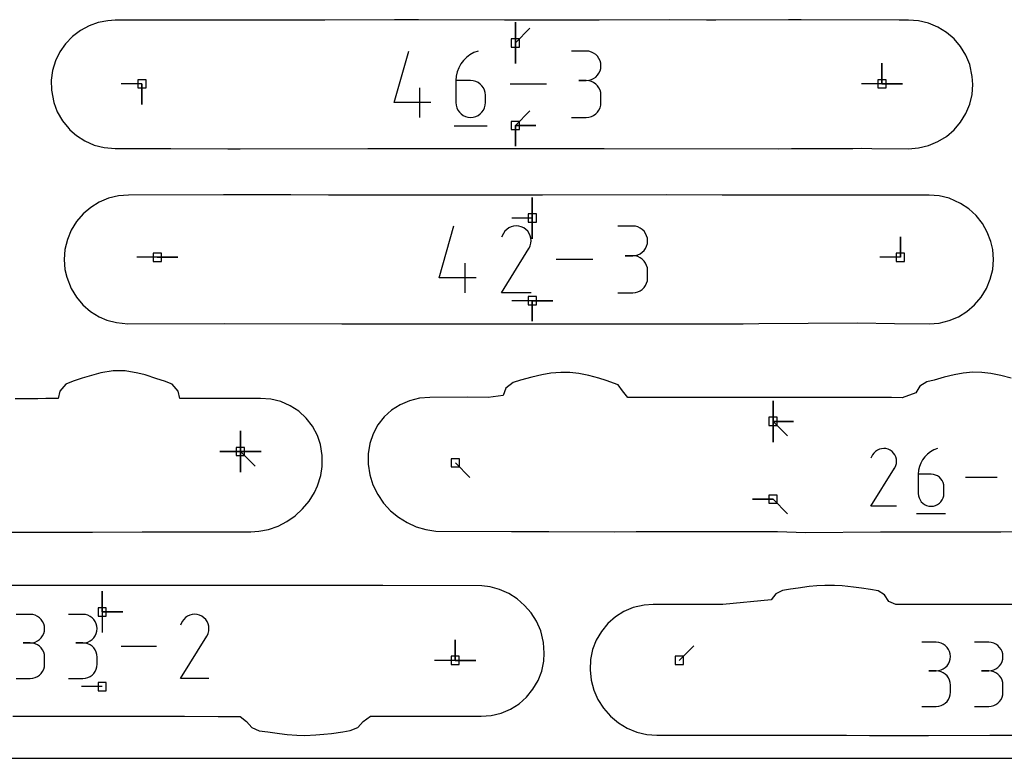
# Model space of a CAD drawing. Extents: x 0 to 600, y 0 to 900.
# Tile 19 of 56: x 219 to 288, y 0 to 51. Entities that reach past the tile are written whole.
import ezdxf

# ---------------------------------------------------------------- set-up
doc = ezdxf.new("R2010")
doc.units = 0

msp = doc.modelspace()

# ---------------------------------------------------------------- linework, layer by layer
at = {"layer": 'annotation', "color": 1}
for p, q in [((253.779433, 49.620349), (253.779433, 51.049099)), ((253.779433, 49.620349), (253.779433, 51.049099)), ((253.779433, 51.049099), (253.779433, 49.620349)), ((253.779433, 49.620349), (253.779433, 51.049099)), ((253.779433, 51.049099), (253.779433, 49.620349)), ((253.779433, 49.620349), (254.789712, 50.630628)), ((253.779433, 49.620349), (253.779433, 48.191599)), ((253.779433, 49.620349), (253.779433, 48.191599)), ((253.779433, 48.191599), (253.779433, 49.620349)), ((245.369531, 45.477057), (246.390547, 49.057833)), ((250.385029, 48.617619), (250.172777, 48.404466)), ((250.626925, 48.800036), (250.385029, 48.617619)), ((250.895708, 48.94801), (250.626925, 48.800036)), ((251.188617, 49.057833), (250.895708, 48.94801)), ((251.188617, 49.057833), (251.188617, 49.057833)), ((258.691037, 49.052491), (257.668577, 49.052491)), ((258.874929, 49.035985), (258.691037, 49.052491)), ((259.047965, 48.988418), (258.874929, 49.035985)), ((259.207267, 48.912715), (259.047965, 48.988418)), ((259.349957, 48.811802), (259.207267, 48.912715)), ((259.473157, 48.688604), (259.349957, 48.811802)), ((259.573989, 48.546047), (259.473157, 48.688604)), ((259.649575, 48.387056), (259.573989, 48.546047)), ((249.848244, 47.900784), (249.741482, 47.617668)), ((249.992929, 48.164285), (249.848244, 47.900784)), ((250.172777, 48.404466), (249.992929, 48.164285)), ((259.697037, 48.214556), (259.649575, 48.387056)), ((259.649575, 47.674365), (259.697037, 47.847533)), ((259.713497, 48.031475), (259.697037, 48.214556)), ((259.697037, 47.847533), (259.713497, 48.031475)), ((259.713497, 48.031475), (259.713497, 48.031475)), ((279.202028, 46.78116), (279.202028, 48.20991)), ((279.202028, 46.78116), (279.202028, 48.20991)), ((279.202028, 48.20991), (279.202028, 46.78116)), ((279.202028, 46.78116), (279.202028, 48.20991)), ((279.202028, 48.20991), (279.202028, 46.78116)), ((249.675401, 47.318647), (249.652761, 47.007426)), ((249.741482, 47.617668), (249.675401, 47.318647)), ((259.047965, 47.071675), (259.207267, 47.147454)), ((259.207267, 47.147454), (259.349957, 47.248513)), ((259.349957, 47.248513), (259.473157, 47.371953)), ((259.473157, 47.371953), (259.573989, 47.514871)), ((259.573989, 47.514871), (259.649575, 47.674365)), ((227.878841, 46.78116), (226.450091, 46.78116)), ((227.878841, 46.78116), (227.878841, 45.35241)), ((227.878841, 46.78116), (227.878841, 45.35241)), ((227.878841, 45.35241), (227.878841, 46.78116)), ((247.159775, 44.453442), (247.159775, 46.498362)), ((249.652761, 47.007426), (249.652761, 45.477057)), ((250.675221, 47.007426), (249.652761, 47.007426)), ((250.859113, 46.991016), (250.675221, 47.007426)), ((251.032149, 46.943686), (250.859113, 46.991016)), ((251.191451, 46.868292), (251.032149, 46.943686)), ((251.334141, 46.767688), (251.191451, 46.868292)), ((251.457341, 46.644728), (251.334141, 46.767688)), ((251.558173, 46.502265), (251.457341, 46.644728)), ((251.633759, 46.343156), (251.558173, 46.502265)), ((255.942363, 46.755637), (253.424761, 46.755637)), ((258.691037, 47.007571), (258.179085, 47.007571)), ((258.179085, 47.007571), (258.691037, 47.007571)), ((258.691037, 47.007571), (258.874929, 47.024081)), ((258.874929, 46.991065), (258.691037, 47.007571)), ((258.691037, 47.007571), (258.691037, 47.007571)), ((258.874929, 47.024081), (259.047965, 47.071675)), ((259.047965, 46.943498), (258.874929, 46.991065)), ((259.207267, 46.867795), (259.047965, 46.943498)), ((259.349957, 46.766882), (259.207267, 46.867795)), ((259.473157, 46.643684), (259.349957, 46.766882)), ((259.573989, 46.501126), (259.473157, 46.643684)), ((259.649575, 46.342135), (259.573989, 46.501126)), ((279.202028, 46.78116), (277.773278, 46.78116)), ((279.202028, 46.78116), (280.630778, 46.78116)), ((279.202028, 46.78116), (280.630778, 46.78116)), ((280.630778, 46.78116), (279.202028, 46.78116)), ((251.681221, 46.170252), (251.633759, 46.343156)), ((251.697681, 45.98641), (251.681221, 46.170252)), ((251.697681, 45.477057), (251.697681, 45.98641)), ((251.697681, 45.98641), (251.697681, 45.98641)), ((259.697037, 46.169636), (259.649575, 46.342135)), ((259.713497, 45.986554), (259.697037, 46.169636)), ((259.713497, 45.474602), (259.713497, 45.986554)), ((259.713497, 45.986554), (259.713497, 45.986554)), ((247.926114, 45.477057), (245.369531, 45.477057)), ((249.652761, 45.477057), (249.652761, 45.477057)), ((249.652761, 45.477057), (249.669269, 45.293125)), ((249.669269, 45.293125), (249.71685, 45.119983)), ((249.71685, 45.119983), (249.792591, 44.960528)), ((251.558173, 44.960528), (251.633759, 45.119983)), ((251.633759, 45.119983), (251.681221, 45.293125)), ((251.681221, 45.293125), (251.697681, 45.477057)), ((259.573989, 44.959902), (259.649575, 45.118905)), ((259.649575, 45.118905), (259.697037, 45.291444)), ((259.697037, 45.291444), (259.713497, 45.474602)), ((249.792591, 44.960528), (249.893577, 44.817656)), ((249.893577, 44.817656), (250.016896, 44.694264)), ((250.016896, 44.694264), (250.159633, 44.59325)), ((250.159633, 44.59325), (250.318876, 44.51751)), ((250.318876, 44.51751), (250.49171, 44.469942)), ((250.49171, 44.469942), (250.675221, 44.453442)), ((250.675221, 44.453442), (250.859113, 44.469942)), ((250.675221, 44.453442), (250.675221, 44.453442)), ((250.859113, 44.469942), (251.032149, 44.51751)), ((251.032149, 44.51751), (251.191451, 44.59325)), ((251.191451, 44.59325), (251.334141, 44.694264)), ((251.334141, 44.694264), (251.457341, 44.817656)), ((251.457341, 44.817656), (251.558173, 44.960528)), ((253.779433, 43.890925), (254.789712, 44.901204)), ((257.668577, 44.453586), (258.691037, 44.453586)), ((258.691037, 44.453586), (258.874929, 44.470082)), ((258.691037, 44.453586), (258.691037, 44.453586)), ((258.874929, 44.470082), (259.047965, 44.517626)), ((259.047965, 44.517626), (259.207267, 44.593298)), ((259.207267, 44.593298), (259.349957, 44.69418)), ((259.349957, 44.69418), (259.473157, 44.817354)), ((259.473157, 44.817354), (259.573989, 44.959902)), ((249.524701, 43.877893), (251.826897, 43.877893)), ((253.779433, 43.890925), (255.208183, 43.890925)), ((253.779433, 43.890925), (255.208183, 43.890925)), ((255.208183, 43.890925), (253.779433, 43.890925)), ((253.779433, 43.890925), (253.779433, 42.462175)), ((253.779433, 43.890925), (255.208183, 43.890925)), ((255.208183, 43.890925), (253.779433, 43.890925)), ((253.779433, 43.890925), (253.779433, 42.462175)), ((253.779433, 42.462175), (253.779433, 43.890925)), ((254.9515, 37.470354), (254.9515, 38.899104)), ((254.9515, 37.470354), (254.9515, 38.899104)), ((254.9515, 38.899104), (254.9515, 37.470354)), ((254.9515, 37.470354), (254.9515, 38.899104)), ((254.9515, 38.899104), (254.9515, 37.470354)), ((248.491113, 33.315448), (249.520162, 36.924396)), ((253.658936, 36.90799), (253.48924, 36.862463)), ((254.9515, 37.470354), (253.52275, 37.470354)), ((253.834412, 36.924283), (253.658936, 36.90799)), ((254.011748, 36.910324), (253.834412, 36.924283)), ((254.187027, 36.865095), (254.011748, 36.910324)), ((254.9515, 37.470354), (254.9515, 36.041604)), ((254.9515, 37.470354), (254.9515, 36.041604)), ((254.9515, 36.041604), (254.9515, 37.470354)), ((261.918125, 36.919012), (260.887621, 36.919012)), ((262.103464, 36.902376), (261.918125, 36.919012)), ((262.277861, 36.854435), (262.103464, 36.902376)), ((252.946626, 36.408378), (252.811301, 36.148788)), ((253.054017, 36.56066), (252.946626, 36.408378)), ((253.182862, 36.687781), (253.054017, 36.56066)), ((253.329243, 36.788721), (253.182862, 36.687781)), ((253.48924, 36.862463), (253.329243, 36.788721)), ((254.35633, 36.787578), (254.187027, 36.865095)), ((254.507754, 36.680053), (254.35633, 36.787578)), ((254.35633, 36.787578), (254.35633, 36.787578)), ((254.63436, 36.551024), (254.507754, 36.680053)), ((254.735024, 36.404444), (254.63436, 36.551024)), ((254.808619, 36.244269), (254.735024, 36.404444)), ((254.854019, 36.074454), (254.808619, 36.244269)), ((262.438416, 36.778136), (262.277861, 36.854435)), ((262.582229, 36.676429), (262.438416, 36.778136)), ((262.706398, 36.552262), (262.582229, 36.676429)), ((262.808023, 36.408583), (262.706398, 36.552262)), ((262.884204, 36.248341), (262.808023, 36.408583)), ((262.932039, 36.074485), (262.884204, 36.248341)), ((254.731165, 35.377874), (254.809799, 35.546708)), ((254.809799, 35.546708), (254.855735, 35.721718)), ((254.8701, 35.898952), (254.854019, 36.074454)), ((254.855735, 35.721718), (254.8701, 35.898952)), ((262.808023, 35.369294), (262.884204, 35.530043)), ((262.884204, 35.530043), (262.932039, 35.704574)), ((262.948629, 35.889963), (262.932039, 36.074485)), ((262.932039, 35.704574), (262.948629, 35.889963)), ((262.948629, 35.889963), (262.948629, 35.889963)), ((280.483837, 34.751092), (280.483837, 36.179842)), ((280.483837, 34.751092), (280.483837, 36.179842)), ((280.483837, 36.179842), (280.483837, 34.751092)), ((252.808391, 32.283742), (254.71283, 35.349645)), ((254.71283, 35.349645), (254.715107, 35.352462)), ((254.71283, 35.349645), (254.71283, 35.349645)), ((254.715107, 35.352462), (254.71729, 35.355304)), ((254.71729, 35.355304), (254.719395, 35.358193)), ((254.719395, 35.358193), (254.721434, 35.361153)), ((254.721434, 35.361153), (254.723423, 35.36421)), ((254.723423, 35.36421), (254.725377, 35.367387)), ((254.725377, 35.367387), (254.727308, 35.370707)), ((254.727308, 35.370707), (254.729233, 35.374195)), ((254.729233, 35.374195), (254.731165, 35.377874)), ((254.731165, 35.377874), (254.731165, 35.377874)), ((261.918125, 34.858003), (261.402145, 34.858003)), ((261.402145, 34.858003), (261.918125, 34.858003)), ((261.918125, 34.858003), (262.103464, 34.874643)), ((262.103464, 34.841368), (261.918125, 34.858003)), ((261.918125, 34.858003), (261.918125, 34.858003)), ((262.103464, 34.874643), (262.277861, 34.922612)), ((262.277861, 34.793426), (262.103464, 34.841368)), ((262.277861, 34.922612), (262.438416, 34.998987)), ((262.438416, 34.998987), (262.582229, 35.100842)), ((262.582229, 35.100842), (262.706398, 35.225252)), ((262.706398, 35.225252), (262.808023, 35.369294)), ((228.944824, 34.751092), (227.516074, 34.751092)), ((228.944824, 34.751092), (230.373574, 34.751092)), ((228.944824, 34.751092), (230.373574, 34.751092)), ((230.373574, 34.751092), (228.944824, 34.751092)), ((250.295441, 32.28378), (250.295441, 34.344789)), ((259.147827, 34.604088), (256.610417, 34.604088)), ((262.438416, 34.717128), (262.277861, 34.793426)), ((262.582229, 34.615421), (262.438416, 34.717128)), ((262.706398, 34.491254), (262.582229, 34.615421)), ((262.808023, 34.347575), (262.706398, 34.491254)), ((262.884204, 34.187333), (262.808023, 34.347575)), ((262.932039, 34.013477), (262.884204, 34.187333)), ((280.483837, 34.751092), (279.055087, 34.751092)), ((262.948629, 33.828954), (262.932039, 34.013477)), ((262.948629, 33.312975), (262.948629, 33.828954)), ((262.948629, 33.828954), (262.948629, 33.828954)), ((251.06781, 33.315448), (248.491113, 33.315448)), ((262.706398, 32.650556), (262.808023, 32.794225)), ((262.808023, 32.794225), (262.884204, 32.954479)), ((262.884204, 32.954479), (262.932039, 33.128376)), ((262.932039, 33.128376), (262.948629, 33.312975)), ((254.8694, 32.283742), (252.808391, 32.283742)), ((260.887621, 32.283926), (261.918125, 32.283926)), ((261.918125, 32.283926), (262.103464, 32.300552)), ((261.918125, 32.283926), (261.918125, 32.283926)), ((262.103464, 32.300552), (262.277861, 32.348469)), ((262.277861, 32.348469), (262.438416, 32.424737)), ((262.438416, 32.424737), (262.582229, 32.526413)), ((262.582229, 32.526413), (262.706398, 32.650556)), ((254.9515, 31.737822), (253.52275, 31.737822)), ((254.9515, 31.737822), (256.38025, 31.737822)), ((254.9515, 31.737822), (256.38025, 31.737822)), ((256.38025, 31.737822), (254.9515, 31.737822)), ((254.9515, 31.737822), (254.9515, 30.309072)), ((254.9515, 31.737822), (256.38025, 31.737822)), ((256.38025, 31.737822), (254.9515, 31.737822)), ((254.9515, 31.737822), (254.9515, 30.309072)), ((254.9515, 30.309072), (254.9515, 31.737822)), ((271.646406, 23.365687), (271.646406, 24.794437)), ((271.646406, 23.365687), (271.646406, 24.794437)), ((271.646406, 24.794437), (271.646406, 23.365687)), ((271.646406, 23.365687), (271.646406, 24.794437)), ((271.646406, 24.794437), (271.646406, 23.365687)), ((271.646406, 23.365687), (271.646406, 24.794437)), ((271.646406, 24.794437), (271.646406, 23.365687)), ((271.646406, 23.365687), (273.075156, 23.365687)), ((271.646406, 23.365687), (273.075156, 23.365687)), ((273.075156, 23.365687), (271.646406, 23.365687)), ((271.646406, 23.365687), (271.646406, 21.936937)), ((271.646406, 23.365687), (273.075156, 23.365687)), ((273.075156, 23.365687), (271.646406, 23.365687)), ((271.646406, 23.365687), (271.646406, 21.936937)), ((271.646406, 21.936937), (271.646406, 23.365687)), ((271.646406, 23.365687), (272.656684, 22.355408)), ((234.711281, 21.277291), (234.711281, 22.706041)), ((234.711281, 21.277291), (234.711281, 22.706041)), ((234.711281, 22.706041), (234.711281, 21.277291)), ((234.711281, 21.277291), (234.711281, 22.706041)), ((234.711281, 22.706041), (234.711281, 21.277291)), ((234.711281, 21.277291), (234.711281, 22.706041)), ((234.711281, 22.706041), (234.711281, 21.277291)), ((234.711281, 21.277291), (234.711281, 22.706041)), ((234.711281, 22.706041), (234.711281, 21.277291)), ((234.711281, 21.277291), (233.282531, 21.277291)), ((234.711281, 21.277291), (233.282531, 21.277291)), ((233.282531, 21.277291), (234.711281, 21.277291)), ((234.711281, 21.277291), (234.71128, 19.848541)), ((234.711281, 21.277291), (234.71128, 19.848541)), ((234.71128, 19.848541), (234.711281, 21.277291)), ((234.711281, 21.277291), (234.71128, 19.848541)), ((234.71128, 19.848541), (234.711281, 21.277291)), ((234.711281, 21.277291), (236.140031, 21.277291)), ((234.711281, 21.277291), (236.140031, 21.277291)), ((236.140031, 21.277291), (234.711281, 21.277291)), ((234.711281, 21.277291), (236.140031, 21.277291)), ((236.140031, 21.277291), (234.711281, 21.277291)), ((234.711281, 21.277291), (236.140031, 21.277291)), ((236.140031, 21.277291), (234.711281, 21.277291)), ((234.711281, 21.277291), (235.721559, 20.267012)), ((278.649228, 21.174804), (278.556442, 21.043231)), ((278.760552, 21.284637), (278.649228, 21.174804)), ((278.887026, 21.37185), (278.760552, 21.284637)), ((279.025265, 21.435564), (278.887026, 21.37185)), ((279.171883, 21.474899), (279.025265, 21.435564)), ((279.323495, 21.488976), (279.171883, 21.474899)), ((279.476715, 21.476916), (279.323495, 21.488976)), ((279.628158, 21.437838), (279.476715, 21.476916)), ((279.774437, 21.370863), (279.628158, 21.437838)), ((279.905268, 21.27796), (279.774437, 21.370863)), ((279.774437, 21.370863), (279.774437, 21.370863)), ((280.014657, 21.166478), (279.905268, 21.27796)), ((282.569916, 21.264583), (282.359271, 21.105734)), ((282.803973, 21.39344), (282.569916, 21.264583)), ((283.05904, 21.489074), (282.803973, 21.39344)), ((283.05904, 21.489074), (283.05904, 21.489074)), ((249.615479, 20.493365), (250.625757, 19.483086)), ((278.556442, 21.043231), (278.43952, 20.818943)), ((280.101631, 21.039832), (280.014657, 21.166478)), ((280.165218, 20.90144), (280.101631, 21.039832)), ((280.204444, 20.754718), (280.165218, 20.90144)), ((280.218338, 20.603083), (280.204444, 20.754718)), ((280.205927, 20.449952), (280.218338, 20.603083)), ((282.017828, 20.710969), (281.891836, 20.48151)), ((282.174441, 20.920119), (282.017828, 20.710969)), ((282.359271, 21.105734), (282.174441, 20.920119)), ((278.437006, 17.479514), (280.082456, 20.128478)), ((280.082456, 20.128478), (280.084423, 20.130912)), ((280.082456, 20.128478), (280.082456, 20.128478)), ((280.084423, 20.130912), (280.08631, 20.133366)), ((280.08631, 20.133366), (280.088128, 20.135863)), ((280.088128, 20.135863), (280.08989, 20.138421)), ((280.08989, 20.138421), (280.091608, 20.141062)), ((280.091608, 20.141062), (280.093296, 20.143806)), ((280.093296, 20.143806), (280.094965, 20.146675)), ((280.094965, 20.146675), (280.096628, 20.149688)), ((280.096628, 20.149688), (280.098297, 20.152868)), ((280.098297, 20.152868), (280.166237, 20.298741)), ((280.098297, 20.152868), (280.098297, 20.152868)), ((280.166237, 20.298741), (280.205927, 20.449952)), ((281.741324, 19.974582), (281.721609, 19.70357)), ((281.798867, 20.234971), (281.741324, 19.974582)), ((281.891836, 20.48151), (281.798867, 20.234971)), ((281.721609, 19.70357), (281.721609, 18.370916)), ((282.611972, 19.70357), (281.721609, 19.70357)), ((282.772106, 19.689279), (282.611972, 19.70357)), ((282.922787, 19.648064), (282.772106, 19.689279)), ((283.061508, 19.582411), (282.922787, 19.648064)), ((283.185763, 19.494804), (283.061508, 19.582411)), ((283.293046, 19.38773), (283.185763, 19.494804)), ((283.380851, 19.263673), (283.293046, 19.38773)), ((283.446672, 19.125119), (283.380851, 19.263673)), ((283.488002, 18.974554), (283.446672, 19.125119)), ((287.198627, 19.48431), (285.006286, 19.48431)), ((283.502336, 18.814463), (283.488002, 18.974554)), ((283.502336, 18.370916), (283.502336, 18.814463)), ((283.502336, 18.814463), (283.502336, 18.814463)), ((271.646406, 17.970902), (270.217656, 17.970902)), ((271.646406, 17.970902), (270.217656, 17.970902)), ((270.217656, 17.970902), (271.646406, 17.970902)), ((271.646406, 17.970902), (272.656685, 16.960623)), ((281.721609, 18.370916), (281.721609, 18.370916)), ((281.721609, 18.370916), (281.735984, 18.210747)), ((281.735984, 18.210747), (281.777418, 18.059974)), ((281.777418, 18.059974), (281.843373, 17.921119)), ((281.843373, 17.921119), (281.931312, 17.796706)), ((281.931312, 17.796706), (282.038699, 17.689256)), ((283.185763, 17.689256), (283.293046, 17.796706)), ((283.293046, 17.796706), (283.380851, 17.921119)), ((283.380851, 17.921119), (283.446672, 18.059974)), ((283.446672, 18.059974), (283.488002, 18.210747)), ((283.488002, 18.210747), (283.502336, 18.370916)), ((280.217733, 17.479514), (278.437006, 17.479514)), ((282.038699, 17.689256), (282.162996, 17.601292)), ((282.162996, 17.601292), (282.301665, 17.535337)), ((282.301665, 17.535337), (282.452169, 17.493915)), ((282.452169, 17.493915), (282.611972, 17.479546)), ((282.611972, 17.479546), (282.772106, 17.493915)), ((282.611972, 17.479546), (282.611972, 17.479546)), ((282.772106, 17.493915), (282.922787, 17.535337)), ((282.922787, 17.535337), (283.061508, 17.601292)), ((283.061508, 17.601292), (283.185763, 17.689256)), ((281.610093, 16.978355), (283.614857, 16.978355)), ((225.123846, 10.152894), (225.123846, 11.581644)), ((225.123846, 10.152894), (225.123846, 11.581644)), ((225.123846, 11.581644), (225.123846, 10.152894)), ((225.123846, 10.152894), (225.123846, 11.581644)), ((225.123846, 11.581644), (225.123846, 10.152894)), ((220.139754, 9.981589), (219.151147, 9.981589)), ((220.317558, 9.965629), (220.139754, 9.981589)), ((220.484865, 9.919637), (220.317558, 9.965629)), ((220.638893, 9.846441), (220.484865, 9.919637)), ((220.776858, 9.748868), (220.638893, 9.846441)), ((220.895979, 9.629749), (220.776858, 9.748868)), ((220.993473, 9.491912), (220.895979, 9.629749)), ((223.78645, 9.981589), (222.797842, 9.981589)), ((223.964254, 9.965629), (223.78645, 9.981589)), ((224.131561, 9.919637), (223.964254, 9.965629)), ((224.285588, 9.846441), (224.131561, 9.919637)), ((224.423554, 9.748868), (224.285588, 9.846441)), ((224.542675, 9.629749), (224.423554, 9.748868)), ((224.640169, 9.491912), (224.542675, 9.629749)), ((225.123846, 10.152894), (226.552596, 10.152894)), ((225.123846, 10.152894), (226.552596, 10.152894)), ((226.552596, 10.152894), (225.123846, 10.152894)), ((225.123846, 10.152894), (225.123846, 8.724144)), ((230.784242, 9.637806), (230.681217, 9.491716)), ((230.907848, 9.759758), (230.784242, 9.637806)), ((231.048278, 9.856595), (230.907848, 9.759758)), ((231.20177, 9.927339), (231.048278, 9.856595)), ((231.364567, 9.971015), (231.20177, 9.927339)), ((231.532908, 9.986645), (231.364567, 9.971015)), ((231.703035, 9.973254), (231.532908, 9.986645)), ((231.871188, 9.929864), (231.703035, 9.973254)), ((232.033608, 9.855499), (231.871188, 9.929864)), ((232.178875, 9.752345), (232.033608, 9.855499)), ((232.033608, 9.855499), (232.033608, 9.855499)), ((232.300334, 9.628561), (232.178875, 9.752345)), ((232.396905, 9.487941), (232.300334, 9.628561)), ((221.066556, 9.338185), (220.993473, 9.491912)), ((221.112447, 9.171397), (221.066556, 9.338185)), ((221.128362, 8.994377), (221.112447, 9.171397)), ((221.112447, 8.816525), (221.128362, 8.994377)), ((221.128362, 8.994377), (221.128362, 8.994377)), ((224.713252, 9.338185), (224.640169, 9.491912)), ((224.759143, 9.171397), (224.713252, 9.338185)), ((224.775058, 8.994377), (224.759143, 9.171397)), ((224.759143, 8.816525), (224.775058, 8.994377)), ((224.775058, 8.994377), (224.775058, 8.994377)), ((230.681217, 9.491716), (230.551394, 9.242679)), ((232.467508, 9.334279), (232.396905, 9.487941)), ((232.511063, 9.171367), (232.467508, 9.334279)), ((232.52649, 9.003001), (232.511063, 9.171367)), ((232.512709, 8.832973), (232.52649, 9.003001)), ((220.638893, 8.139624), (220.776858, 8.237338)), ((220.776858, 8.237338), (220.895979, 8.356691)), ((220.895979, 8.356691), (220.993473, 8.494877)), ((220.993473, 8.494877), (221.066556, 8.64909)), ((221.066556, 8.64909), (221.112447, 8.816525)), ((224.285588, 8.139624), (224.423554, 8.237338)), ((224.423554, 8.237338), (224.542675, 8.356691)), ((224.542675, 8.356691), (224.640169, 8.494877)), ((224.640169, 8.494877), (224.713252, 8.64909)), ((224.713252, 8.64909), (224.759143, 8.816525)), ((230.548602, 5.534771), (232.375614, 8.476026)), ((232.375614, 8.476026), (232.377798, 8.478729)), ((232.375614, 8.476026), (232.375614, 8.476026)), ((232.377798, 8.478729), (232.379893, 8.481455)), ((232.379893, 8.481455), (232.381912, 8.484226)), ((232.381912, 8.484226), (232.383868, 8.487067)), ((232.383868, 8.487067), (232.385777, 8.489999)), ((232.385777, 8.489999), (232.38765, 8.493046)), ((232.38765, 8.493046), (232.389504, 8.496232)), ((232.389504, 8.496232), (232.39135, 8.499578)), ((232.39135, 8.499578), (232.393203, 8.503108)), ((232.393203, 8.503108), (232.46864, 8.665077)), ((232.393203, 8.503108), (232.393203, 8.503108)), ((232.46864, 8.665077), (232.512709, 8.832973)), ((249.603637, 6.794646), (249.603637, 8.223396)), ((249.603637, 6.794646), (249.603637, 8.223396)), ((249.603637, 8.223396), (249.603637, 6.794646)), ((249.603637, 6.794646), (249.603637, 8.223396)), ((249.603637, 8.223396), (249.603637, 6.794646)), ((220.139754, 8.004373), (219.644753, 8.004373)), ((219.644753, 8.004373), (220.139754, 8.004373)), ((220.139754, 8.004373), (220.317558, 8.020336)), ((220.317558, 7.988413), (220.139754, 8.004373)), ((220.139754, 8.004373), (220.139754, 8.004373)), ((220.317558, 8.020336), (220.484865, 8.066355)), ((220.484865, 7.942421), (220.317558, 7.988413)), ((220.484865, 8.066355), (220.638893, 8.139624)), ((220.638893, 7.869225), (220.484865, 7.942421)), ((220.776858, 7.771653), (220.638893, 7.869225)), ((220.895979, 7.652534), (220.776858, 7.771653)), ((220.993473, 7.514696), (220.895979, 7.652534)), ((221.066556, 7.360969), (220.993473, 7.514696)), ((223.78645, 8.004373), (223.291448, 8.004373)), ((223.291448, 8.004373), (223.78645, 8.004373)), ((223.78645, 8.004373), (223.964254, 8.020336)), ((223.964254, 7.988413), (223.78645, 8.004373)), ((223.78645, 8.004373), (223.78645, 8.004373)), ((223.964254, 8.020336), (224.131561, 8.066355)), ((224.131561, 7.942421), (223.964254, 7.988413)), ((224.131561, 8.066355), (224.285588, 8.139624)), ((224.285588, 7.869225), (224.131561, 7.942421)), ((224.423554, 7.771653), (224.285588, 7.869225)), ((224.542675, 7.652534), (224.423554, 7.771653)), ((224.640169, 7.514696), (224.542675, 7.652534)), ((224.713252, 7.360969), (224.640169, 7.514696)), ((228.879205, 7.760781), (226.444957, 7.760781)), ((265.143485, 6.791048), (266.153764, 7.801326)), ((282.960186, 8.045634), (281.971648, 8.045634)), ((283.137977, 8.029676), (282.960186, 8.045634)), ((283.305273, 7.983687), (283.137977, 8.029676)), ((283.45929, 7.910495), (283.305273, 7.983687)), ((283.597246, 7.81293), (283.45929, 7.910495)), ((283.716358, 7.693819), (283.597246, 7.81293)), ((283.813845, 7.555991), (283.716358, 7.693819)), ((283.886923, 7.402275), (283.813845, 7.555991)), ((286.606627, 8.045634), (285.618088, 8.045634)), ((286.784418, 8.029676), (286.606627, 8.045634)), ((286.951713, 7.983687), (286.784418, 8.029676)), ((287.10573, 7.910495), (286.951713, 7.983687)), ((287.243686, 7.81293), (287.10573, 7.910495)), ((287.362799, 7.693819), (287.243686, 7.81293)), ((287.460285, 7.555991), (287.362799, 7.693819)), ((287.533364, 7.402275), (287.460285, 7.555991)), ((221.112447, 7.194181), (221.066556, 7.360969)), ((221.128362, 7.017161), (221.112447, 7.194181)), ((221.128362, 6.522159), (221.128362, 7.017161)), ((221.128362, 7.017161), (221.128362, 7.017161)), ((224.759143, 7.194181), (224.713252, 7.360969)), ((224.775058, 7.017161), (224.759143, 7.194181)), ((224.775058, 6.522159), (224.775058, 7.017161)), ((224.775058, 7.017161), (224.775058, 7.017161)), ((283.932811, 7.235499), (283.886923, 7.402275)), ((283.886923, 6.713229), (283.932811, 6.880652)), ((283.948725, 7.058491), (283.932811, 7.235499)), ((283.932811, 6.880652), (283.948725, 7.058491)), ((283.948725, 7.058491), (283.948725, 7.058491)), ((287.579251, 7.235499), (287.533364, 7.402275)), ((287.533364, 6.713229), (287.579251, 6.880652)), ((287.595166, 7.058491), (287.579251, 7.235499)), ((287.579251, 6.880652), (287.595166, 7.058491)), ((287.595166, 7.058491), (287.595166, 7.058491)), ((220.993473, 6.0245), (221.066556, 6.178238)), ((221.066556, 6.178238), (221.112447, 6.345065)), ((221.112447, 6.345065), (221.128362, 6.522159)), ((224.640169, 6.0245), (224.713252, 6.178238)), ((224.713252, 6.178238), (224.759143, 6.345065)), ((224.759143, 6.345065), (224.775058, 6.522159)), ((249.603637, 6.794646), (248.174887, 6.794646)), ((249.603637, 6.794646), (251.032387, 6.794646)), ((249.603637, 6.794646), (251.032387, 6.794646)), ((251.032387, 6.794646), (249.603637, 6.794646)), ((283.305273, 6.130534), (283.45929, 6.203798)), ((283.45929, 6.203798), (283.597246, 6.301505)), ((283.597246, 6.301505), (283.716358, 6.42085)), ((283.716358, 6.42085), (283.813845, 6.559026)), ((283.813845, 6.559026), (283.886923, 6.713229)), ((286.951713, 6.130534), (287.10573, 6.203798)), ((287.10573, 6.203798), (287.243686, 6.301505)), ((287.243686, 6.301505), (287.362799, 6.42085)), ((287.362799, 6.42085), (287.460285, 6.559026)), ((287.460285, 6.559026), (287.533364, 6.713229)), ((219.151147, 5.534947), (220.139754, 5.534947)), ((220.139754, 5.534947), (220.317558, 5.550897)), ((220.139754, 5.534947), (220.139754, 5.534947)), ((220.317558, 5.550897), (220.484865, 5.596866)), ((220.484865, 5.596866), (220.638893, 5.670033)), ((220.638893, 5.670033), (220.776858, 5.767575)), ((220.776858, 5.767575), (220.895979, 5.886671)), ((220.895979, 5.886671), (220.993473, 6.0245)), ((222.797842, 5.534947), (223.78645, 5.534947)), ((223.78645, 5.534947), (223.964254, 5.550897)), ((223.78645, 5.534947), (223.78645, 5.534947)), ((223.964254, 5.550897), (224.131561, 5.596866)), ((224.131561, 5.596866), (224.285588, 5.670033)), ((224.285588, 5.670033), (224.423554, 5.767575)), ((224.423554, 5.767575), (224.542675, 5.886671)), ((224.542675, 5.886671), (224.640169, 6.0245)), ((232.525818, 5.534771), (230.548602, 5.534771)), ((282.960186, 6.068556), (282.465219, 6.068556)), ((282.465219, 6.068556), (282.960186, 6.068556)), ((282.960186, 6.068556), (283.137977, 6.084518)), ((283.137977, 6.052598), (282.960186, 6.068556)), ((282.960186, 6.068556), (282.960186, 6.068556)), ((283.137977, 6.084518), (283.305273, 6.130534)), ((283.305273, 6.006609), (283.137977, 6.052598)), ((283.45929, 5.933418), (283.305273, 6.006609)), ((283.597246, 5.835852), (283.45929, 5.933418)), ((283.716358, 5.716742), (283.597246, 5.835852)), ((283.813845, 5.578914), (283.716358, 5.716742)), ((283.886923, 5.425198), (283.813845, 5.578914)), ((286.606627, 6.068556), (286.11166, 6.068556)), ((286.11166, 6.068556), (286.606627, 6.068556)), ((286.606627, 6.068556), (286.784418, 6.084518)), ((286.784418, 6.052598), (286.606627, 6.068556)), ((286.606627, 6.068556), (286.606627, 6.068556)), ((286.784418, 6.084518), (286.951713, 6.130534)), ((286.951713, 6.006609), (286.784418, 6.052598)), ((287.10573, 5.933418), (286.951713, 6.006609)), ((287.243686, 5.835852), (287.10573, 5.933418)), ((287.362799, 5.716742), (287.243686, 5.835852)), ((287.460285, 5.578914), (287.362799, 5.716742)), ((287.533364, 5.425198), (287.460285, 5.578914)), ((225.123846, 4.972978), (223.695096, 4.972978)), ((283.932811, 5.258421), (283.886923, 5.425198)), ((283.948725, 5.081413), (283.932811, 5.258421)), ((283.948725, 4.586446), (283.948725, 5.081413)), ((283.948725, 5.081413), (283.948725, 5.081413)), ((287.579251, 5.258421), (287.533364, 5.425198)), ((287.595166, 5.081413), (287.579251, 5.258421)), ((287.595166, 4.586446), (287.595166, 5.081413)), ((287.595166, 5.081413), (287.595166, 5.081413)), ((283.813845, 4.088822), (283.886923, 4.242549)), ((283.886923, 4.242549), (283.932811, 4.409365)), ((283.932811, 4.409365), (283.948725, 4.586446)), ((287.460285, 4.088822), (287.533364, 4.242549)), ((287.533364, 4.242549), (287.579251, 4.409365)), ((287.579251, 4.409365), (287.595166, 4.586446)), ((281.971648, 3.599303), (282.960186, 3.599303)), ((282.960186, 3.599303), (283.137977, 3.615252)), ((282.960186, 3.599303), (282.960186, 3.599303)), ((283.137977, 3.615252), (283.305273, 3.661218)), ((283.305273, 3.661218), (283.45929, 3.73438)), ((283.45929, 3.73438), (283.597246, 3.831915)), ((283.597246, 3.831915), (283.716358, 3.951003)), ((283.716358, 3.951003), (283.813845, 4.088822)), ((285.618088, 3.599303), (286.606627, 3.599303)), ((286.606627, 3.599303), (286.784418, 3.615252)), ((286.606627, 3.599303), (286.606627, 3.599303)), ((286.784418, 3.615252), (286.951713, 3.661218)), ((286.951713, 3.661218), (287.10573, 3.73438)), ((287.10573, 3.73438), (287.243686, 3.831915)), ((287.243686, 3.831915), (287.362799, 3.951003)), ((287.362799, 3.951003), (287.460285, 4.088822))]:
    msp.add_line(p, q, dxfattribs=at)
at = {"layer": 'boundary', "color": 5}
for p, q in [((245.40419, 51.216098), (240.553826, 51.200341)), ((247.052503, 51.219231), (245.40419, 51.216098)), ((253.027177, 51.199362), (247.052503, 51.219231)), ((264.493415, 51.228097), (259.57905, 51.205984)), ((267.033813, 51.198324), (264.493415, 51.228097)), ((272.725168, 51.229496), (267.68868, 51.198348)), ((273.608473, 51.220092), (272.725168, 51.229496)), ((280.400763, 51.19744), (273.608473, 51.220092)), ((224.209917, 50.798764), (223.60963, 50.473234)), ((224.851379, 51.028403), (224.209917, 50.798764)), ((225.519206, 51.157615), (224.851379, 51.028403)), ((226.029818, 51.197277), (225.519206, 51.157615)), ((228.898229, 51.197853), (226.029818, 51.197277)), ((234.475687, 51.198952), (228.898229, 51.197853)), ((237.118717, 51.20129), (234.475687, 51.198952)), ((237.772149, 51.198774), (237.118717, 51.20129)), ((239.162411, 51.197473), (237.772149, 51.198774)), ((239.789681, 51.200799), (239.162411, 51.197473)), ((240.553826, 51.200341), (239.789681, 51.200799)), ((253.544162, 51.198623), (253.027177, 51.199362)), ((255.940656, 51.198811), (253.544162, 51.198623)), ((258.625458, 51.206459), (255.940656, 51.198811)), ((259.57905, 51.205984), (258.625458, 51.206459)), ((267.68868, 51.198348), (267.033813, 51.198324)), ((281.046656, 51.197395), (280.400763, 51.19744)), ((281.744745, 51.143432), (281.046656, 51.197395)), ((282.425677, 50.981126), (281.744745, 51.143432)), ((283.072654, 50.714389), (282.425677, 50.981126)), ((283.669776, 50.349783), (283.072654, 50.714389)), ((223.064751, 50.058499), (222.588584, 49.563368)), ((223.60963, 50.473234), (223.064751, 50.058499)), ((284.202339, 49.896288), (283.669776, 50.349783)), ((284.657201, 49.365069), (284.202339, 49.896288)), ((222.588584, 49.563368), (222.19317, 48.998676)), ((285.023185, 48.769226), (284.657201, 49.365069)), ((222.19317, 48.998676), (221.888927, 48.37711)), ((285.291301, 48.123437), (285.023185, 48.769226)), ((221.888927, 48.37711), (221.684379, 47.713018)), ((285.47028, 47.284708), (285.291301, 48.123437)), ((221.684379, 47.713018), (221.586266, 47.027059)), ((285.513049, 46.743652), (285.47028, 47.284708)), ((221.586266, 47.027059), (221.602264, 46.331278)), ((285.458187, 46.046204), (285.513049, 46.743652)), ((221.602264, 46.331278), (221.760049, 45.485786)), ((285.294748, 45.365906), (285.458187, 46.046204)), ((221.760049, 45.485786), (222.011895, 44.829661)), ((285.026748, 44.719443), (285.294748, 45.365906)), ((222.011895, 44.829661), (222.364464, 44.220288)), ((284.660786, 44.122718), (285.026748, 44.719443)), ((222.364464, 44.220288), (222.80931, 43.673195)), ((284.20589, 43.590416), (284.660786, 44.122718)), ((222.80931, 43.673195), (222.876002, 43.595283)), ((222.876002, 43.595283), (223.335552, 43.202387)), ((223.335552, 43.202387), (223.930123, 42.820061)), ((283.075978, 42.769625), (283.673248, 43.135648)), ((283.673248, 43.135648), (284.20589, 43.590416)), ((223.930123, 42.820061), (224.578097, 42.536138)), ((224.578097, 42.536138), (225.26336, 42.357971)), ((225.26336, 42.357971), (226.034159, 42.285336)), ((281.747643, 42.33736), (282.428802, 42.501318)), ((282.428802, 42.501318), (283.075978, 42.769625)), ((226.034159, 42.285336), (229.888845, 42.301518)), ((229.888845, 42.301518), (233.84466, 42.283844)), ((233.84466, 42.283844), (234.70218, 42.282363)), ((234.70218, 42.282363), (243.537313, 42.292034)), ((243.537313, 42.292034), (246.240385, 42.289913)), ((246.240385, 42.289913), (251.452248, 42.293306)), ((251.452248, 42.293306), (253.111684, 42.290609)), ((253.111684, 42.290609), (255.092904, 42.289511)), ((255.092904, 42.289511), (257.731335, 42.2942)), ((257.731335, 42.2942), (259.943421, 42.291676)), ((259.943421, 42.291676), (271.99966, 42.282687)), ((271.99966, 42.282687), (272.918271, 42.285328)), ((272.918271, 42.285328), (277.187301, 42.302197)), ((277.187301, 42.302197), (277.7779, 42.307303)), ((277.7779, 42.307303), (278.489346, 42.29492)), ((278.489346, 42.29492), (281.046278, 42.281779)), ((281.046278, 42.281779), (281.747643, 42.33736)), ((226.248139, 39.007596), (225.56814, 38.844565)), ((226.945508, 39.062178), (226.248139, 39.007596)), ((233.546387, 39.077037), (226.945508, 39.062178)), ((237.329406, 39.077979), (233.546387, 39.077037)), ((238.196011, 39.075516), (237.329406, 39.077979)), ((240.82632, 39.060133), (238.196011, 39.075516)), ((245.966756, 39.058274), (240.82632, 39.060133)), ((253.647686, 39.060931), (245.966756, 39.058274)), ((254.713543, 39.061429), (253.647686, 39.060931)), ((255.669407, 39.060992), (254.713543, 39.061429)), ((264.284746, 39.075), (255.669407, 39.060992)), ((268.123733, 39.063781), (264.284746, 39.075)), ((268.999851, 39.066094), (268.123733, 39.063781)), ((282.479421, 39.065473), (268.999851, 39.066094)), ((283.176189, 39.010897), (282.479421, 39.065473)), ((283.8562, 38.847776), (283.176189, 39.010897)), ((224.92219, 38.577059), (224.325921, 38.211552)), ((225.56814, 38.844565), (224.92219, 38.577059)), ((284.646552, 38.491753), (283.8562, 38.847776)), ((285.224118, 38.107499), (284.646552, 38.491753)), ((223.794156, 37.757073), (223.339996, 37.224826)), ((224.325921, 38.211552), (223.794156, 37.757073)), ((285.734576, 37.638633), (285.224118, 38.107499)), ((286.165942, 37.096692), (285.734576, 37.638633)), ((223.339996, 37.224826), (222.974603, 36.627921)), ((286.508115, 36.494832), (286.165942, 37.096692)), ((222.974603, 36.627921), (222.707003, 35.981028)), ((286.753162, 35.84748), (286.508115, 36.494832)), ((222.707003, 35.981028), (222.543759, 35.300157)), ((286.884971, 35.299782), (286.753162, 35.84748)), ((222.543759, 35.300157), (222.4901, 34.602984)), ((286.93665, 34.604461), (286.884971, 35.299782)), ((222.4901, 34.602984), (222.544234, 33.904156)), ((286.881927, 33.906146), (286.93665, 34.604461)), ((222.544234, 33.904156), (222.669561, 33.378532)), ((286.718774, 33.224697), (286.881927, 33.906146)), ((222.669561, 33.378532), (222.97375, 32.57435)), ((286.451264, 32.577299), (286.718774, 33.224697)), ((222.97375, 32.57435), (223.338528, 31.976309)), ((286.085979, 31.979722), (286.451264, 32.577299)), ((223.338528, 31.976309), (223.792165, 31.442865)), ((223.792165, 31.442865), (224.323502, 30.987137)), ((285.100199, 30.991314), (285.631894, 31.44669)), ((285.631894, 31.44669), (286.085979, 31.979722)), ((224.323502, 30.987137), (224.919473, 30.620356)), ((284.503904, 30.624763), (285.100199, 30.991314)), ((224.919473, 30.620356), (225.450088, 30.399542)), ((225.450088, 30.399542), (226.126317, 30.216123)), ((226.126317, 30.216123), (226.90305, 30.135185)), ((226.90305, 30.135185), (233.593816, 30.152862)), ((233.593816, 30.152862), (241.7503, 30.12944)), ((241.7503, 30.12944), (242.319098, 30.129466)), ((242.319098, 30.129466), (242.882901, 30.128476)), ((242.882901, 30.128476), (247.887639, 30.136923)), ((247.887639, 30.136923), (252.450909, 30.128324)), ((252.450909, 30.128324), (254.414539, 30.133968)), ((254.414539, 30.133968), (255.742279, 30.130979)), ((255.742279, 30.130979), (256.650031, 30.136043)), ((256.650031, 30.136043), (260.404262, 30.128287)), ((260.404262, 30.128287), (262.002242, 30.129635)), ((262.002242, 30.129635), (263.046045, 30.128288)), ((263.046045, 30.128288), (267.167925, 30.13464)), ((267.167925, 30.13464), (268.864823, 30.136751)), ((268.864823, 30.136751), (269.566973, 30.145633)), ((269.566973, 30.145633), (270.655628, 30.154836)), ((270.655628, 30.154836), (277.498578, 30.201279)), ((277.498578, 30.201279), (280.068816, 30.149017)), ((280.068816, 30.149017), (282.477263, 30.136592)), ((282.477263, 30.136592), (283.17775, 30.19211)), ((283.17775, 30.19211), (283.857857, 30.356203)), ((283.857857, 30.356203), (284.503904, 30.624763)), ((225.027417, 26.732598), (224.533175, 26.606899)), ((225.893501, 26.868413), (225.027417, 26.732598)), ((226.714879, 26.866717), (225.893501, 26.868413)), ((227.591101, 26.722397), (226.714879, 26.866717)), ((228.095317, 26.588524), (227.591101, 26.722397)), ((256.243328, 26.714635), (255.625438, 26.596895)), ((256.924658, 26.769346), (256.243328, 26.714635)), ((257.548461, 26.761041), (256.924658, 26.769346)), ((258.172348, 26.680068), (257.548461, 26.761041)), ((258.862324, 26.543443), (258.172348, 26.680068)), ((284.832446, 26.717668), (284.213946, 26.599912)), ((285.513522, 26.772437), (284.832446, 26.717668)), ((286.137895, 26.764294), (285.513522, 26.772437)), ((286.762326, 26.683364), (286.137895, 26.764294)), ((287.452075, 26.546779), (286.762326, 26.683364)), ((222.596874, 25.951198), (222.180596, 25.458287)), ((223.10784, 26.159024), (222.596874, 25.951198)), ((223.73859, 26.35548), (223.10784, 26.159024)), ((224.533175, 26.606899), (223.73859, 26.35548)), ((228.907082, 26.330849), (228.095317, 26.588524)), ((229.455526, 26.158696), (228.907082, 26.330849)), ((229.9657, 25.951005), (229.455526, 26.158696)), ((230.381538, 25.458375), (229.9657, 25.951005)), ((253.617481, 26.073295), (253.125915, 25.672971)), ((254.144682, 26.216098), (253.617481, 26.073295)), ((254.929461, 26.431549), (254.144682, 26.216098)), ((255.625438, 26.596895), (254.929461, 26.431549)), ((259.576033, 26.361092), (258.862324, 26.543443)), ((260.086967, 26.215579), (259.576033, 26.361092)), ((260.897758, 25.900972), (260.086967, 26.215579)), ((282.317253, 26.110798), (281.825744, 25.811489)), ((282.817352, 26.237538), (282.317253, 26.110798)), ((283.518266, 26.434721), (282.817352, 26.237538)), ((284.213946, 26.599912), (283.518266, 26.434721)), ((288.165607, 26.364307), (287.452075, 26.546779)), ((222.180596, 25.458287), (222.076809, 24.949894)), ((230.50325, 24.960061), (230.381538, 25.458375)), ((253.125915, 25.672971), (252.924455, 25.166983)), ((261.207165, 25.49658), (260.897758, 25.900972)), ((261.577678, 25.027755), (261.207165, 25.49658)), ((281.554911, 25.348371), (280.59756, 24.995553)), ((281.825744, 25.811489), (281.554911, 25.348371)), ((220.666069, 24.938718), (219.083951, 24.932575)), ((221.207119, 24.945031), (220.666069, 24.938718)), ((222.076809, 24.949894), (221.207119, 24.945031)), ((232.323866, 24.959102), (230.50325, 24.960061)), ((235.390357, 24.959117), (232.323866, 24.959102)), ((236.104534, 24.958734), (235.390357, 24.959117)), ((236.818111, 24.904356), (236.104534, 24.958734)), ((237.51113, 24.737075), (236.818111, 24.904356)), ((238.167467, 24.455238), (237.51113, 24.737075)), ((246.434492, 24.80509), (245.785541, 24.526495)), ((247.125921, 24.975255), (246.434492, 24.80509)), ((247.842886, 25.033142), (247.125921, 24.975255)), ((250.469751, 25.038669), (247.842886, 25.033142)), ((251.894425, 25.032549), (250.469751, 25.038669)), ((252.924455, 25.166983), (251.894425, 25.032549)), ((262.958218, 25.029027), (261.577678, 25.027755)), ((263.760221, 25.026292), (262.958218, 25.029027)), ((267.258473, 25.032563), (263.760221, 25.026292)), ((273.294063, 25.032561), (267.258473, 25.032563)), ((275.56037, 25.03256), (273.294063, 25.032561)), ((276.751895, 25.033191), (275.56037, 25.03256)), ((277.789111, 25.018267), (276.751895, 25.033191)), ((278.61597, 25.01888), (277.789111, 25.018267)), ((279.860767, 25.023666), (278.61597, 25.01888)), ((280.59756, 24.995553), (279.860767, 25.023666)), ((238.763544, 24.068817), (238.167467, 24.455238)), ((239.28072, 23.594582), (238.763544, 24.068817)), ((245.195366, 24.146255), (244.678585, 23.673601)), ((245.785541, 24.526495), (245.195366, 24.146255)), ((239.708801, 23.046583), (239.28072, 23.594582)), ((244.678585, 23.673601), (244.248077, 23.120054)), ((240.059926, 22.384032), (239.708801, 23.046583)), ((244.248077, 23.120054), (243.914592, 22.499164)), ((240.270351, 21.769674), (240.059926, 22.384032)), ((243.914592, 22.499164), (243.686536, 21.826265)), ((240.38948, 21.010752), (240.270351, 21.769674)), ((243.686536, 21.826265), (243.569697, 21.117792)), ((240.378222, 20.245208), (240.38948, 21.010752)), ((243.569697, 21.117792), (243.567121, 20.391777)), ((240.28282, 19.609332), (240.378222, 20.245208)), ((243.567121, 20.391777), (243.678633, 19.667618)), ((240.062194, 18.902138), (240.28282, 19.609332)), ((243.678633, 19.667618), (243.901338, 18.961589)), ((239.837098, 18.436454), (240.062194, 18.902138)), ((243.901338, 18.961589), (244.229794, 18.29112)), ((239.025184, 17.299339), (239.470192, 17.84031)), ((239.470192, 17.84031), (239.837098, 18.436454)), ((244.229794, 18.29112), (244.643418, 17.69483)), ((238.511441, 16.823916), (239.025184, 17.299339)), ((244.643418, 17.69483), (244.661989, 17.668606)), ((244.661989, 17.668606), (245.124979, 17.174526)), ((245.124979, 17.174526), (245.670293, 16.723416)), ((237.319904, 16.105549), (237.939281, 16.423282)), ((237.939281, 16.423282), (238.511441, 16.823916)), ((245.670293, 16.723416), (246.268573, 16.350105)), ((235.423676, 15.70308), (235.985115, 15.744909)), ((235.985115, 15.744909), (236.664962, 15.877609)), ((236.664962, 15.877609), (237.319904, 16.105549)), ((246.268573, 16.350105), (246.90837, 16.062017)), ((246.90837, 16.062017), (247.579177, 15.865239)), ((247.579177, 15.865239), (248.267431, 15.765379)), ((248.267431, 15.765379), (253.499051, 15.730834)), ((253.499051, 15.730834), (256.102566, 15.725901)), ((256.102566, 15.725901), (260.652909, 15.718863)), ((260.652909, 15.718863), (262.149569, 15.721439)), ((262.149569, 15.721439), (271.947724, 15.738278)), ((271.947724, 15.738278), (273.901928, 15.669207)), ((279.109651, 15.700311), (287.438972, 15.710452)), ((287.438972, 15.710452), (288.905463, 15.72802)), ((218.37295, 15.681398), (224.462494, 15.692695)), ((224.462494, 15.692695), (227.88812, 15.702531)), ((227.88812, 15.702531), (233.64252, 15.699698)), ((233.64252, 15.699698), (234.798722, 15.697756)), ((234.798722, 15.697756), (235.423676, 15.70308)), ((273.901928, 15.669207), (279.109651, 15.700311)), ((221.655396, 11.980914), (212.09637, 11.978521)), ((223.93575, 11.981198), (221.655396, 11.980914)), ((224.996745, 11.981965), (223.93575, 11.981198)), ((230.747767, 11.982564), (224.996745, 11.981965)), ((236.257569, 11.983752), (230.747767, 11.982564)), ((238.105061, 11.984596), (236.257569, 11.983752)), ((244.593024, 11.985121), (238.105061, 11.984596)), ((251.447142, 11.961943), (244.593024, 11.985121)), ((252.023912, 11.889179), (251.447142, 11.961943)), ((252.686397, 11.706134), (252.023912, 11.889179)), ((253.315734, 11.42684), (252.686397, 11.706134)), ((272.309916, 11.642216), (271.848638, 11.414001)), ((272.855616, 11.729299), (272.309916, 11.642216)), ((273.386205, 11.804612), (272.855616, 11.729299)), ((274.153495, 11.908964), (273.386205, 11.804612)), ((274.693512, 11.959597), (274.153495, 11.908964)), ((275.243072, 11.987352), (274.693512, 11.959597)), ((275.904419, 11.987484), (275.243072, 11.987352)), ((276.453643, 11.959911), (275.904419, 11.987484)), ((277.220651, 11.875985), (276.453643, 11.959911)), ((277.794179, 11.801276), (277.220651, 11.875985)), ((278.414753, 11.710967), (277.794179, 11.801276)), ((278.943161, 11.610953), (278.414753, 11.710967)), ((279.380018, 11.34786), (278.943161, 11.610953)), ((253.89863, 11.057944), (253.315734, 11.42684)), ((254.422709, 10.607618), (253.89863, 11.057944)), ((271.519296, 10.998195), (268.171435, 10.669439)), ((271.848638, 11.414001), (271.519296, 10.998195)), ((279.679332, 10.869224), (279.380018, 11.34786)), ((254.87675, 10.085577), (254.422709, 10.607618)), ((261.953232, 10.45091), (261.307716, 10.178651)), ((262.722364, 10.62398), (261.953232, 10.45091)), ((263.337203, 10.673651), (262.722364, 10.62398)), ((264.734592, 10.67463), (263.337203, 10.673651)), ((265.245645, 10.675414), (264.734592, 10.67463)), ((265.801542, 10.675614), (265.245645, 10.675414)), ((266.577008, 10.673565), (265.801542, 10.675614)), ((267.618148, 10.669699), (266.577008, 10.673565)), ((268.171435, 10.669439), (267.618148, 10.669699)), ((280.168531, 10.670223), (279.679332, 10.869224)), ((280.721154, 10.672675), (280.168531, 10.670223)), ((281.560932, 10.672074), (280.721154, 10.672675)), ((283.919754, 10.670111), (281.560932, 10.672074)), ((287.065785, 10.670152), (283.919754, 10.670111)), ((295.723703, 10.670153), (287.065785, 10.670152)), ((255.251068, 9.501627), (254.87675, 10.085577)), ((260.714729, 9.807133), (260.188914, 9.345473)), ((261.307716, 10.178651), (260.714729, 9.807133)), ((255.538449, 8.846193), (255.251068, 9.501627)), ((260.188914, 9.345473), (259.743243, 8.804982)), ((255.736598, 8.032351), (255.538449, 8.846193)), ((259.388759, 8.198958), (259.134274, 7.54249)), ((259.743243, 8.804982), (259.388759, 8.198958)), ((255.777577, 7.283857), (255.736598, 8.032351)), ((259.134274, 7.54249), (258.98597, 6.851294)), ((255.75119, 6.745074), (255.777577, 7.283857)), ((258.98597, 6.851294), (258.961277, 6.132178)), ((255.605719, 6.052307), (255.75119, 6.745074)), ((255.353534, 5.394164), (255.605719, 6.052307)), ((258.961277, 6.132178), (259.035951, 5.423331)), ((254.556464, 4.245176), (255.000836, 4.786733)), ((255.000836, 4.786733), (255.353534, 5.394164)), ((259.035951, 5.423331), (259.219869, 4.731423)), ((254.031315, 3.782638), (254.556464, 4.245176)), ((259.219869, 4.731423), (259.508506, 4.074039)), ((253.438492, 3.410596), (254.031315, 3.782638)), ((259.508506, 4.074039), (259.894719, 3.467483)), ((259.894719, 3.467483), (260.368992, 2.926669)), ((218.930902, 2.911918), (221.141474, 2.911923)), ((221.141474, 2.911923), (222.81726, 2.92539)), ((222.81726, 2.92539), (227.598662, 2.915165)), ((227.598662, 2.915165), (230.241059, 2.915886)), ((230.241059, 2.915886), (230.829503, 2.911918)), ((230.829503, 2.911918), (233.170837, 2.911169)), ((233.170837, 2.911169), (233.997184, 2.910965)), ((233.997184, 2.910965), (234.70314, 2.905583)), ((234.70314, 2.905583), (235.129847, 2.560132)), ((243.219312, 2.560175), (243.731711, 2.92699)), ((243.731711, 2.92699), (251.403182, 2.915824)), ((251.403182, 2.915824), (252.109314, 2.971823)), ((252.109314, 2.971823), (252.792567, 3.138108)), ((252.792567, 3.138108), (253.438492, 3.410596)), ((260.368992, 2.926669), (260.919813, 2.464761)), ((235.129847, 2.560132), (235.490681, 2.129755)), ((235.490681, 2.129755), (236.014672, 1.91641)), ((242.332453, 1.918008), (242.854225, 2.129839)), ((242.854225, 2.129839), (243.219312, 2.560175)), ((260.919813, 2.464761), (261.533251, 2.093488)), ((261.533251, 2.093488), (262.194298, 1.821831)), ((236.014672, 1.91641), (236.612611, 1.834733)), ((236.612611, 1.834733), (237.417235, 1.716631)), ((237.417235, 1.716631), (237.962084, 1.655473)), ((237.962084, 1.655473), (238.621711, 1.601352)), ((238.621711, 1.601352), (239.17335, 1.5875)), ((239.17335, 1.5875), (239.944724, 1.617441)), ((239.944724, 1.617441), (240.491699, 1.663679)), ((240.491699, 1.663679), (241.031111, 1.727782)), ((241.031111, 1.727782), (241.806762, 1.843168)), ((241.806762, 1.843168), (242.332453, 1.918008)), ((262.194298, 1.821831), (262.886831, 1.656449)), ((262.886831, 1.656449), (263.596405, 1.60143)), ((263.596405, 1.60143), (264.480247, 1.599223)), ((264.480247, 1.599223), (265.02025, 1.597871)), ((265.02025, 1.597871), (265.646761, 1.5963)), ((265.646761, 1.5963), (266.934692, 1.599949)), ((266.934692, 1.599949), (275.596291, 1.603868)), ((275.596291, 1.603868), (276.75139, 1.603548)), ((276.75139, 1.603548), (278.335214, 1.591886)), ((278.335214, 1.591886), (282.437922, 1.589004)), ((282.437922, 1.589004), (286.683986, 1.601145)), ((286.683986, 1.601145), (289.984779, 1.60013))]:
    msp.add_line(p, q, dxfattribs=at)
at = {"layer": 'frame', "color": 5}
msp.add_line((0, 0), (600, 0), dxfattribs=at)
at = {"layer": 'hole', "color": 5}
for p, q in [((254.065183, 49.906099), (253.493683, 49.906099)), ((253.493683, 49.906099), (253.493683, 49.334599)), ((254.065183, 49.334599), (254.065183, 49.906099)), ((253.493683, 49.334599), (254.065183, 49.334599)), ((228.164591, 47.06691), (227.593091, 47.06691)), ((227.593091, 47.06691), (227.593091, 46.49541)), ((227.593091, 46.49541), (228.164591, 46.49541)), ((228.164591, 46.49541), (228.164591, 47.06691)), ((279.487778, 47.06691), (278.916278, 47.06691)), ((278.916278, 47.06691), (278.916278, 46.49541)), ((278.916278, 46.49541), (279.487778, 46.49541)), ((279.487778, 46.49541), (279.487778, 47.06691)), ((254.065183, 44.176675), (253.493683, 44.176675)), ((253.493683, 44.176675), (253.493683, 43.605175)), ((254.065183, 43.605175), (254.065183, 44.176675)), ((253.493683, 43.605175), (254.065183, 43.605175)), ((255.23725, 37.756104), (254.66575, 37.756104)), ((254.66575, 37.756104), (254.66575, 37.184604)), ((255.23725, 37.184604), (255.23725, 37.756104)), ((254.66575, 37.184604), (255.23725, 37.184604)), ((229.230574, 35.036842), (228.659074, 35.036842)), ((228.659074, 35.036842), (228.659074, 34.465342)), ((229.230574, 34.465342), (229.230574, 35.036842)), ((280.769587, 35.036842), (280.198087, 35.036842)), ((280.198087, 35.036842), (280.198087, 34.465342)), ((280.769587, 34.465342), (280.769587, 35.036842)), ((228.659074, 34.465342), (229.230574, 34.465342)), ((280.198087, 34.465342), (280.769587, 34.465342)), ((255.23725, 32.023572), (254.66575, 32.023572)), ((254.66575, 32.023572), (254.66575, 31.452072)), ((254.66575, 31.452072), (255.23725, 31.452072)), ((255.23725, 31.452072), (255.23725, 32.023572)), ((271.932156, 23.651437), (271.360656, 23.651437)), ((271.360656, 23.651437), (271.360656, 23.079937)), ((271.932156, 23.079937), (271.932156, 23.651437)), ((271.360656, 23.079937), (271.932156, 23.079937)), ((234.997031, 21.563041), (234.425531, 21.563041)), ((234.425531, 21.563041), (234.425531, 20.991541)), ((234.997031, 20.991541), (234.997031, 21.563041)), ((234.425531, 20.991541), (234.997031, 20.991541)), ((249.901229, 20.779115), (249.329729, 20.779115)), ((249.329729, 20.779115), (249.329729, 20.207615)), ((249.901229, 20.207615), (249.901229, 20.779115)), ((249.329729, 20.207615), (249.901229, 20.207615)), ((271.932156, 18.256652), (271.360656, 18.256652)), ((271.360656, 18.256652), (271.360656, 17.685152)), ((271.932156, 17.685152), (271.932156, 18.256652)), ((271.360656, 17.685152), (271.932156, 17.685152)), ((225.409596, 10.438644), (224.838096, 10.438644)), ((224.838096, 10.438644), (224.838096, 9.867144)), ((225.409596, 9.867144), (225.409596, 10.438644)), ((224.838096, 9.867144), (225.409596, 9.867144)), ((249.889387, 7.080396), (249.317887, 7.080396)), ((249.317887, 7.080396), (249.317887, 6.508896)), ((249.889387, 6.508896), (249.889387, 7.080396)), ((265.429235, 7.076798), (264.857735, 7.076798)), ((264.857735, 7.076798), (264.857735, 6.505298)), ((265.429235, 6.505298), (265.429235, 7.076798)), ((249.317887, 6.508896), (249.889387, 6.508896)), ((264.857735, 6.505298), (265.429235, 6.505298)), ((225.409596, 5.258728), (224.838096, 5.258728)), ((224.838096, 5.258728), (224.838096, 4.687228)), ((225.409596, 4.687228), (225.409596, 5.258728)), ((224.838096, 4.687228), (225.409596, 4.687228))]:
    msp.add_line(p, q, dxfattribs=at)

doc.saveas('drawing.dxf')
